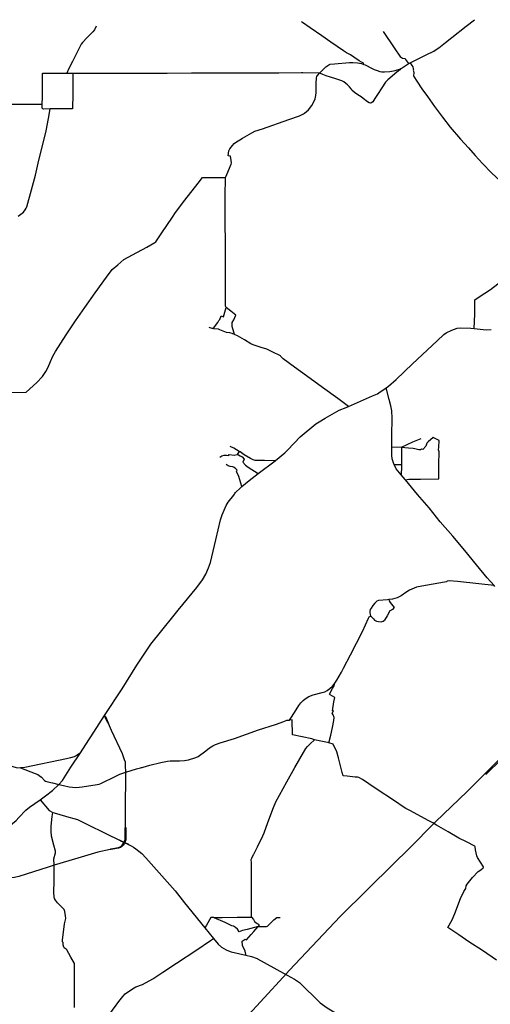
# Model space of a CAD drawing. Header units: millimetres. Extents: x 664923 to 767831, y 3118803 to 3207600.
# Tile 131 of 256: x 686149 to 692367, y 3193123 to 3206129. Entities that reach past the tile are written whole.
import ezdxf

# ---------------------------------------------------------------- set-up
doc = ezdxf.new("R2010")
doc.units = ezdxf.units.MM
doc.layers.add('roads_2', color=2, linetype='Continuous')
doc.layers.add('roads_3', color=3, linetype='Continuous')

msp = doc.modelspace()

# ---------------------------------------------------------------- linework, layer by layer
at = {"layer": 'roads_2'}
for points in [[(691289.83, 3205550.74), (691307.47, 3205559.36), (691518.59, 3205662.55), (691619.05, 3205712.54), (691640.13, 3205724.17), (691688.64, 3205755.57), (691775.32, 3205827.18), (691856.34, 3205892.03), (692046.46, 3206042.9), (692156.03, 3206128.69)], [(691207.46, 3205618.17), (691194.4, 3205623.3), (691185.04, 3205634.5), (691101.79, 3205755.13), (690957.18, 3205973.61)], [(690114.19, 3205426.56), (690195.65, 3205505.85), (690231.78, 3205531.06), (690252.89, 3205540.38), (690307.6, 3205546.81), (690507.37, 3205562.76), (690551.3, 3205563.48), (690610.81, 3205558.71), (690663.71, 3205548.09), (690695.37, 3205538.65), (690714.15, 3205533.05), (690740.71, 3205520.6), (690779.7, 3205499.16), (690832.66, 3205470.36), (690873.15, 3205455.38), (690907.09, 3205444.67), (690935.16, 3205439.16), (690968.71, 3205438.56), (691040.32, 3205443.43), (691108.75, 3205458.83), (691178.56, 3205480.64), (691186.51, 3205483.12)], [(691239.56, 3205612.7), (691207.46, 3205618.17)], [(691289.83, 3205550.74), (691252.69, 3205604), (691239.56, 3205612.7)], [(691267.81, 3205536.33), (691283.51, 3205546.6)], [(691283.51, 3205546.6), (691289.83, 3205550.74)], [(691307.47, 3205559.36), (691330.59, 3205524.03), (691340.89, 3205504.51), (691349.02, 3205477.47), (691350.27, 3205471.47), (691349.63, 3205460.73), (691351.26, 3205450.99), (691355.79, 3205424.06)], [(686448.2, 3205010.98), (686450.62, 3205104.44), (686449.43, 3205292.61), (686448.75, 3205405.79), (686451.81, 3205416.43), (686455.68, 3205420.86), (686477.63, 3205421.91), (686771.31, 3205422.49)], [(686771.31, 3205422.49), (686849.95, 3205422.5), (687086.83, 3205422.51), (687415.44, 3205422.55), (687739.96, 3205423.89), (688098.07, 3205424.2), (688416.98, 3205424.63), (688771.93, 3205426.99), (689013.38, 3205425.65), (689287.63, 3205427.17), (689573.69, 3205427.73), (689873.84, 3205429.44)], [(689873.84, 3205429.44), (689890.03, 3205429.25)], [(689890.03, 3205429.25), (690114.19, 3205426.56)], [(691186.51, 3205483.12), (691195.76, 3205489.17)], [(691195.76, 3205489.17), (691204.19, 3205494.69)], [(691204.19, 3205494.69), (691214.25, 3205501.28)], [(691214.25, 3205501.28), (691229.47, 3205511.24)], [(691229.47, 3205511.24), (691242.03, 3205519.46)], [(691242.03, 3205519.46), (691267.81, 3205536.33)], [(691355.79, 3205424.06), (691353.34, 3205394.58)], [(691353.34, 3205394.58), (691353.75, 3205387.38), (691355.55, 3205380.14), (691396.84, 3205315.91), (691463.93, 3205214.37), (691534.79, 3205113.2), (691631.36, 3204980.11), (691734.24, 3204839.57), (691836.63, 3204710.96), (691973.22, 3204551.67), (692077.23, 3204433.98), (692165.71, 3204335.55), (692264.32, 3204228.19), (692383.63, 3204105.69), (692500.3, 3203993.75), (692621.68, 3203874.89), (692737.33, 3203765.68), (692872.17, 3203634.83), (692995.01, 3203516.32), (693121.82, 3203396.08), (693234.64, 3203290.9), (693271.93, 3203261.91), (693284.83, 3203250.92)], [(685893.17, 3205010.76), (686448.2, 3205010.98)], [(689000.93, 3199882.22), (689015.66, 3199897.7), (689051.16, 3199933.55), (689085.25, 3199961.73), (689179.7, 3200039.81), (689301.84, 3200133), (689522.35, 3200301.25), (689528.99, 3200306.32), (689652.35, 3200407.56), (689692.28, 3200448.26), (689853.32, 3200618.14), (690062.41, 3200789.53), (690105.38, 3200818.59), (690186.54, 3200864.21), (690368.22, 3200969.25), (690463.03, 3201007.66), (690493.58, 3201020.98), (690809.19, 3201158.64), (690876.02, 3201188.09), (690894.35, 3201199.73), (690991.24, 3201266.14), (691021.47, 3201286.86), (691121.83, 3201377.11), (691337.44, 3201582.63), (691662.53, 3201886.33), (691753.4, 3201968.27), (691785.43, 3201991.12), (691857.13, 3202026.32), (691926.84, 3202052.99), (691979.08, 3202059.53), (692109.17, 3202053.19), (692153.45, 3202049.02), (692313.9, 3202033.92), (692376.51, 3202038.16)], [(692428.47, 3198643.16), (692415.96, 3198656.96), (692326.3, 3198755.89), (692184.3, 3198926.63), (692028.75, 3199115.06), (691870.05, 3199306.53), (691706.26, 3199497.63), (691558.2, 3199678.86), (691405.38, 3199858.33), (691245.95, 3200048.86), (691241.24, 3200054.49), (691190.12, 3200115.71), (691123.55, 3200195.43), (691094.96, 3200253.55), (691090.2, 3200263.23), (691070.48, 3200326.48), (691067.66, 3200377.35), (691067.64, 3200486.79), (691067.58, 3200638.38), (691068.04, 3200867.06), (691065.87, 3200960.31), (691053.37, 3201026.34), (691030.81, 3201109.69), (690991.24, 3201266.14)], [(687973.78, 3197995.42), (688244.51, 3198328.92), (688490.03, 3198629.18), (688563.88, 3198731.38), (688606.51, 3198804.02), (688645.05, 3198887.21), (688670.59, 3198958.51), (688739.07, 3199258.71), (688800.29, 3199522.63), (688823.07, 3199588.92), (688875.59, 3199709.9), (688903.32, 3199756.42), (688976.46, 3199849.25)], [(688976.46, 3199849.25), (688985.13, 3199860.93)], [(688985.13, 3199860.93), (688990.87, 3199868.67)], [(688990.87, 3199868.67), (689000.93, 3199882.22)], [(686668.31, 3196027.54), (686713.77, 3196081.19), (686827.02, 3196254.37), (686952.04, 3196445.09), (687023.65, 3196554.35), (687129.75, 3196716.96), (687271.5, 3196938.25), (687501.48, 3197290.19), (687697.89, 3197601.07), (687882.35, 3197881.3), (687933.05, 3197946.53)], [(687933.05, 3197946.53), (687973.78, 3197995.42)], [(684338.4, 3196952.43), (684373.04, 3196938.56), (684577.61, 3196856.89), (685018.08, 3196679.86), (685265.17, 3196581.85), (685311.87, 3196562.4), (685598.63, 3196446.91), (685872.66, 3196337.76), (685909.6, 3196322.81), (686057.95, 3196262.78), (686103.97, 3196252.81), (686158.57, 3196246.24), (686355.71, 3196170.75), (686386.79, 3196157.76), (686408.26, 3196146.7), (686436.03, 3196121.56), (686475.33, 3196078.2), (686488.31, 3196070.96), (686521.43, 3196062.42), (686580.81, 3196050.35), (686668.31, 3196027.54)], [(687321.43, 3196830.86), (687314.05, 3196839.82), (687274.64, 3196922.15), (687271.5, 3196938.25)], [(687271.5, 3196938.25), (687281.85, 3196925.72), (687320.05, 3196842.32), (687321.43, 3196830.86)], [(687548.29, 3195461.14), (687546.76, 3195675.92), (687550.19, 3196189.7), (687548.42, 3196278.15), (687545.33, 3196319.42), (687535.82, 3196350.6), (687505.45, 3196431.02), (687362.68, 3196741.33), (687321.43, 3196830.86)], [(686952.04, 3196445.09), (686908.74, 3196415.55), (686868.03, 3196392.65), (686822.28, 3196377.66), (686769.14, 3196365.59), (686219.19, 3196248.78), (686158.57, 3196246.24)], [(686417.92, 3195822.92), (686492.24, 3195874.45), (686582.02, 3195948.13), (686668.31, 3196027.54)], [(685586.5, 3195127.6), (685756.79, 3195268.54), (686100.59, 3195552), (686139.98, 3195589.99), (686229.35, 3195687.05), (686278.05, 3195726.92), (686417.92, 3195822.92)], [(686417.92, 3195822.92), (686540.43, 3195684.72), (686585.89, 3195656.92), (686634.26, 3195643.11), (686800.43, 3195595.81), (686863.63, 3195578.09), (686914.13, 3195562.23), (687028.9, 3195507.86), (687296.01, 3195375.34), (687466.25, 3195290.45)], [(687548.29, 3195461.14), (687552.29, 3195449.15), (687553.05, 3195316.59), (687549.91, 3195296.57), (687542.67, 3195271.72), (687536.72, 3195260.14), (687534.19, 3195255.23), (687528.67, 3195244.47), (687515.5, 3195225.75), (687498.69, 3195206.72), (687481.74, 3195195.01), (687453.49, 3195186.27), (687355.91, 3195166.68), (687342.67, 3195168.41)], [(687342.67, 3195168.41), (687353.82, 3195174.92), (687455.8, 3195195.08), (687478.42, 3195203.72), (687492.2, 3195213.68), (687507.86, 3195229.52), (687521.03, 3195249.41), (687525.88, 3195259.19), (687528.35, 3195264.17), (687534.27, 3195276.13), (687541.18, 3195298.62), (687543.47, 3195317.26), (687544.42, 3195343.96), (687543.23, 3195449.14), (687548.29, 3195461.14)], [(687592.56, 3195230.35), (687583.54, 3195231.76), (687534.19, 3195255.23), (687525.88, 3195259.19), (687484.83, 3195278.71), (687466.25, 3195290.45)], [(687466.25, 3195290.45), (687488.91, 3195283.25), (687528.35, 3195264.17), (687536.72, 3195260.14), (687585.37, 3195236.61), (687592.56, 3195230.35)], [(687342.67, 3195168.41), (687182.46, 3195133.8), (686917.95, 3195052.73), (686604.4, 3194959.8), (686523.52, 3194935.83), (686139.23, 3194813.25), (686082.01, 3194798.21), (686045.05, 3194793.49), (686013.6, 3194790.23), (685932.4, 3194792.27), (685843.75, 3194795.56), (685827.33, 3194796.76), (685810.62, 3194800.39), (685777.63, 3194813.01), (685755.61, 3194827.98), (685715.55, 3194868.99), (685572.22, 3195031.28)], [(687592.56, 3195230.35), (687603.9, 3195224.84)], [(687603.9, 3195224.84), (687611.34, 3195221.22)], [(687611.34, 3195221.22), (687620.65, 3195216.69)], [(687620.65, 3195216.69), (687651.06, 3195198.59), (687685.15, 3195177.1), (687723.36, 3195147.77), (687761.62, 3195114.47), (687814.33, 3195058.26)], [(687814.33, 3195058.26), (688201.15, 3194620.4), (688327.16, 3194462.05), (688596.42, 3194133.56), (688709.75, 3193991.24), (688769.45, 3193919.29), (688814.23, 3193876.28), (688877.51, 3193841.9), (688887.03, 3193838.23), (688945.04, 3193815.92), (689136.3, 3193773.2), (689211.9, 3193753.61), (689285.53, 3193725.81)], [(689285.53, 3193725.81), (689292.84, 3193721.78)], [(689292.84, 3193721.78), (689633.47, 3193533.42), (689779.22, 3193456.64), (689844.91, 3193409.8), (690119.52, 3193143.47), (690210.64, 3193078.3), (690461.22, 3192924.99), (690946.85, 3192627.89), (691211.18, 3192466.88), (691232.11, 3192451.48), (691291.15, 3192408.04), (691341.13, 3192362.36), (691386.14, 3192309.57), (691558.05, 3192087.06), (691800.6, 3191779.4), (692023.31, 3191494.53), (692035.4, 3191479.06), (692126.32, 3191362.78), (692200.25, 3191266.15), (692275.53, 3191178.82), (692318.04, 3191148.27), (692356.11, 3191125.98), (692783.99, 3190958.06), (692836.15, 3190924.63)]]:
    msp.add_lwpolyline(points, dxfattribs=at)
at = {"layer": 'roads_3'}
for points in [[(689884.51, 3206090.33), (689872.12, 3206098.41)], [(689872.12, 3206098.41)], [(690695.37, 3205538.65), (690692.67, 3205548.06), (690685.09, 3205558.98), (690663.87, 3205569.68), (690634.27, 3205584.14), (690565.45, 3205634.31), (690521.25, 3205663.26), (690467.11, 3205692.96), (690425.54, 3205717.81), (690342.99, 3205773.5), (690259.92, 3205832.4), (690141.06, 3205916.49), (689986.46, 3206021.85), (689884.51, 3206090.33)], [(687159.94, 3206042.38), (687136.43, 3205994.61), (687114.39, 3205970.31), (687042.08, 3205895.29), (686977.49, 3205828.22), (686960.03, 3205806.54), (686924.21, 3205733.95), (686847.67, 3205576.73), (686794.75, 3205474.87), (686771.31, 3205422.49)], [(686849.95, 3205422.5), (686851.14, 3205148.88), (686848.09, 3204951.2), (686552.93, 3204950.02), (686462.16, 3204948.63), (686453.54, 3204952.17), (686447.61, 3204961.51), (686448.2, 3205010.98)], [(689913.94, 3204892.01), (689965.9, 3204938.2), (690010.73, 3204996.69), (690030.92, 3205034.53), (690050.69, 3205083.86), (690061.32, 3205127.06), (690063.89, 3205167.13), (690063.98, 3205287.47), (690069.93, 3205362.1), (690073.59, 3205378.27), (690082.64, 3205390.85), (690114.19, 3205426.56)], [(691178.56, 3205480.64), (691171.52, 3205468.54), (691132.99, 3205434.56), (691011.83, 3205335.09), (690981.77, 3205303.52), (690933.29, 3205229.51), (690875.1, 3205138.9), (690840.29, 3205087.89), (690812.89, 3205043.83), (690798.38, 3205031.72), (690783.42, 3205026.59), (690765.7, 3205029.88), (690741.95, 3205042.17), (690685.59, 3205088.43), (690662.34, 3205109.51), (690638.05, 3205124.89), (690601.26, 3205143.97), (690573.41, 3205166.78), (690538.23, 3205197.75), (690527.14, 3205215.8), (690504.97, 3205241.61), (690481.5, 3205266.93), (690457.11, 3205287.85), (690432.88, 3205308.92), (690406.37, 3205319.71), (690326.95, 3205346.87), (690255.07, 3205371.71), (690199.38, 3205387.39), (690155.61, 3205403.75), (690125.29, 3205417.89), (690114.19, 3205426.56)], [(686128.07, 3203533.62), (686197.76, 3203585.83), (686222.03, 3203615.67), (686234.63, 3203637.51), (686243.32, 3203657.9), (686304.26, 3203880.24), (686356.14, 3204076.2), (686403.85, 3204272.55), (686452.81, 3204462.7), (686498.19, 3204659.7), (686530.22, 3204824.04), (686552.93, 3204950.02)], [(688987.1, 3201972.51), (688978.7, 3202000.55), (688954.58, 3202074.85), (688957.49, 3202127.46), (688977.36, 3202162.29), (689006.43, 3202225.42), (688940.63, 3202277.87), (688878.9, 3202327.12), (688868.43, 3202342.66), (688866.69, 3202434.68), (688866.56, 3202767.67), (688866.38, 3202948.54), (688866.74, 3203152.43), (688864.17, 3203478.7), (688864.41, 3203817.65), (688867.97, 3204024.11), (688870.08, 3204043.43), (688886.38, 3204085.61), (688945.27, 3204218.43), (688947.48, 3204238.47), (688944.48, 3204266.96), (688933.56, 3204326.14), (688902.7, 3204332.09), (688913.2, 3204397.14), (688925.93, 3204424.5), (688958.78, 3204466.45), (688982.88, 3204491.7), (689002.29, 3204506.74), (689093.89, 3204563), (689216.66, 3204635.2), (689257.66, 3204658.34), (689357.92, 3204687.98), (689706.86, 3204809.23), (689845.31, 3204859.82), (689899.72, 3204884.42)], [(689899.72, 3204884.42), (689913.94, 3204892.01)], [(686034.23, 3201205.19), (686234.75, 3201207.11), (686376.31, 3201334.7), (686449.26, 3201416.93), (686495.02, 3201480.16), (686527.41, 3201539.92), (686556.03, 3201611.66), (686588.2, 3201685.74), (686623.33, 3201744.78), (686765.01, 3201967.09), (686887.39, 3202152.03), (687011.3, 3202327.78), (687144.21, 3202519.11), (687296.96, 3202728.46), (687370.72, 3202829.54), (687443.74, 3202891.02), (687525.88, 3202960.24), (687640.05, 3203022.84), (687827.13, 3203125.3), (687935.3, 3203187.12), (687946.72, 3203196.04), (688027.6, 3203313.8), (688167.16, 3203521.8), (688205.99, 3203579.72), (688333.07, 3203744.03), (688506.34, 3203967.98), (688562.95, 3204042.09), (688570.99, 3204046.13), (688731.04, 3204045.76), (688870.08, 3204043.43)], [(692153.45, 3202049.02), (692162.49, 3202239.89), (692162.86, 3202430.1), (692220.39, 3202465.99), (692370.96, 3202565.95), (692464.11, 3202641.47), (692549.45, 3202725.67), (692547.85, 3202804.01), (692593.31, 3202802.13), (692618.56, 3202792.27), (692725.23, 3202710.99), (692794.87, 3202675.17), (692819.44, 3202656.73)], [(688710.04, 3202047.68), (688724.07, 3202071.74), (688765.74, 3202126.73), (688780.33, 3202153.66), (688792.13, 3202167.44), (688810.78, 3202215.61), (688839.89, 3202203.89), (688878.9, 3202327.12)], [(688987.1, 3201972.51), (688956.89, 3201981.45), (688924.36, 3201990.35), (688882.63, 3201995.88), (688836.5, 3202015.6), (688792.94, 3202034.22), (688777.33, 3202041.11), (688713.85, 3202046.98), (688710.04, 3202047.68), (688693.43, 3202050.78), (688651.15, 3202062.06)], [(689569.25, 3201702.49), (689509, 3201729.58), (689414.85, 3201774.7), (689339.48, 3201799.92), (689234.36, 3201833.87), (689203.82, 3201848.33), (689117.86, 3201898.47), (689024.67, 3201952.87), (688987.1, 3201972.51)], [(689584.07, 3201694.46), (689569.25, 3201702.49)], [(689593.55, 3201687.71), (689584.07, 3201694.46)], [(689599.11, 3201680.2), (689593.55, 3201687.71)], [(689602.16, 3201677.49), (689599.11, 3201680.2)], [(689613.02, 3201664.55), (689602.16, 3201677.49)], [(690493.58, 3201020.98), (690350.59, 3201126.63), (690150.43, 3201270.16), (689937.36, 3201425.23), (689781.39, 3201540.27), (689630.88, 3201647.35), (689613.02, 3201664.55)], [(691245.95, 3200048.86), (691267.75, 3200057.2), (691289.91, 3200059.16), (691445.25, 3200059.34), (691685.33, 3200061.94), (691688.34, 3200253.92), (691689.77, 3200420.23), (691684.12, 3200447.59), (691684.52, 3200484), (691691.71, 3200568.44), (691609.64, 3200611.04), (691547.2, 3200554.31), (691529.94, 3200533.93), (691516.56, 3200496.92), (691476.7, 3200453.29), (691457.86, 3200456.36), (691442.83, 3200446.76), (691424.03, 3200447.05), (691371, 3200461.88), (691348.75, 3200465.29), (691285.13, 3200468.02), (691237.48, 3200472.21), (691204.23, 3200476.42), (691195.31, 3200478.07)], [(689522.35, 3200301.25), (689382.48, 3200306.23), (689296.91, 3200304.14), (689260.52, 3200308.15), (689234.95, 3200315.33), (689197.44, 3200330.83), (689114.98, 3200379.43), (689062.04, 3200419.53), (689050.12, 3200426.31), (688976.33, 3200468.3), (688930.84, 3200491.03)], [(691067.64, 3200486.79), (691195.38, 3200483.15), (691344, 3200550.85), (691451.79, 3200596.79)], [(691195.38, 3200483.15), (691195.31, 3200478.07), (691194.17, 3200376.95), (691194.07, 3200253.61), (691194.04, 3200227.57), (691190.12, 3200115.71)], [(688791.98, 3200352.12), (688819.5, 3200367.3), (688852.21, 3200375.66), (688880.67, 3200375.9), (688908.51, 3200371.52), (688918.03, 3200383.19), (688981.98, 3200377.78), (689023.99, 3200383.3), (689039.54, 3200379.88), (689062.41, 3200368.51), (689087.89, 3200352.35), (689113.78, 3200325.39), (689096.68, 3200282.07), (689134.07, 3200244.71), (689169.2, 3200219.04), (689301.84, 3200133)], [(689050.12, 3200426.31), (689023.99, 3200383.3)], [(689085.25, 3199961.73), (689042.35, 3200095.66), (689012.57, 3200162.38), (689020.17, 3200178.85), (689003.67, 3200196.77), (688983.7, 3200215.54), (688966.93, 3200222.86), (688928.24, 3200226.14), (688904.22, 3200237.25), (688875.47, 3200255.21)], [(691094.96, 3200253.55), (691194.07, 3200253.61)], [(691787.27, 3198702.64), (691763.08, 3198698.21), (691462.04, 3198645.22), (691390.62, 3198631.39), (691299.35, 3198594.81), (691265.68, 3198569.53), (691189.11, 3198517.67), (691137.78, 3198494.12), (691073.37, 3198475.52), (691024.09, 3198469.13), (691007.35, 3198466.95), (690887.62, 3198456.93), (690867.27, 3198446.54), (690840.54, 3198421.09), (690814.47, 3198389.62), (690790.77, 3198355.3), (690780.68, 3198336.46), (690776.37, 3198317.41), (690775.57, 3198296.13), (690778.32, 3198269.73), (690784.93, 3198253.74)], [(691798.66, 3198712.59), (691787.27, 3198702.64)], [(692415.96, 3198656.96), (692212.96, 3198678.09), (691933.67, 3198707.07), (691821.99, 3198716.71), (691798.66, 3198712.59)], [(691024.09, 3198469.13), (691028.91, 3198452.7), (691042.95, 3198431.59), (691097.59, 3198364.01), (691073.94, 3198336.58), (691061.43, 3198327.64), (691040.1, 3198319.76), (691003.6, 3198253.92), (690967.44, 3198195.49)], [(689714.51, 3193572.8), (690384.86, 3194283.16), (690745.57, 3194640.53), (691088.74, 3194979.56), (691290.57, 3195175.32), (691644.42, 3195531.23), (692058.9, 3195933.31), (692201.06, 3196073.1), (692524.61, 3196394.3), (692668.71, 3196534.68), (692829.88, 3196691.14), (692979.69, 3196844.43), (693491.84, 3197349.64), (693510.01, 3197367.57), (693618.44, 3197474.53), (693763.37, 3197616.01), (693929.42, 3197778.72), (694073.07, 3197902.63), (694214.24, 3198008.42), (694317.02, 3198078.3), (694596.1, 3198250.43)], [(690428.9, 3197562.15), (690520.44, 3197740.45), (690676.06, 3198046.68), (690755.46, 3198224), (690765.21, 3198239.81), (690774.23, 3198245.71)], [(690774.23, 3198245.71), (690782.29, 3198251.74)], [(690782.29, 3198251.74), (690784.93, 3198253.74)], [(690784.93, 3198253.74), (690821.28, 3198212.99), (690838.29, 3198198.23), (690862.82, 3198184.41), (690889.66, 3198179.57), (690922.61, 3198176.46), (690949.85, 3198184.63), (690967.44, 3198195.49)], [(694604.76, 3198233.19), (694590.77, 3198225.36), (694317.28, 3198057.27), (694235.55, 3198001.7), (694146.53, 3197940.9), (694044.3, 3197858.49), (693973.62, 3197797.42), (693900.97, 3197730.55), (693809.36, 3197636.9), (693548.87, 3197378.45), (693527.87, 3197360.68), (693504.07, 3197340.53), (693487.98, 3197326.93), (693358.57, 3197194.32), (693352.65, 3197188.24), (693257.39, 3197095.02), (693010.26, 3196849.81), (692776.98, 3196620.97), (692606.48, 3196456.71), (692512.46, 3196361.24), (692306.31, 3196159.02)], [(689715.45, 3196877.94), (689739.33, 3196916.76), (689801.47, 3197014.53), (689836.49, 3197072.02), (689862.48, 3197106.17), (689894.32, 3197138.02), (689922.29, 3197158.61), (689969.51, 3197186.97), (690027.56, 3197210.89), (690146.42, 3197240.15), (690179.19, 3197249.88), (690211.55, 3197267.95), (690246.66, 3197294.4), (690281.13, 3197323.72), (690303.22, 3197350.53), (690339.58, 3197406.32), (690400.57, 3197510.23)], [(690400.57, 3197510.23), (690428.9, 3197562.15)], [(690233.26, 3196577.05), (690258.09, 3196679.36), (690280.95, 3196781.17), (690297.23, 3196871.7), (690302.71, 3196911.43), (690291.09, 3196946.81), (690275.43, 3196966.87), (690293.73, 3196997.26), (690281.02, 3196999.69), (690300.49, 3197120.35), (690312.06, 3197174.6), (690249.58, 3197209.15), (690241.46, 3197218.77), (690281.1, 3197292.81), (690306.68, 3197340.39), (690303.22, 3197350.53)], [(687779.2, 3196255.87), (687868.32, 3196280.58), (688015.9, 3196314.9), (688102.62, 3196334.4), (688138.31, 3196338.64), (688261.73, 3196338.82), (688327.86, 3196342.74), (688381.24, 3196352.15), (688474.93, 3196383.35), (688508.04, 3196395.68), (688610.02, 3196469.5), (688657.79, 3196509.52), (688699.03, 3196536), (688734.69, 3196554.67), (688798.08, 3196576.65), (688987.95, 3196635.85), (689305.06, 3196747.23), (689528.45, 3196817.96), (689638.11, 3196859.19), (689676.28, 3196874.05), (689715.45, 3196877.94)], [(691607.83, 3195518.5), (691555.06, 3195546.38), (691301.67, 3195683.06), (691250.08, 3195709.52), (691213.85, 3195733.35), (691112.18, 3195800.39), (690846.55, 3195978.56), (690677.95, 3196091.93), (690629.24, 3196119.3), (690614.15, 3196122.79), (690582.61, 3196124.86), (690476.37, 3196136.62), (690424.27, 3196141.8), (690409.97, 3196185.26), (690361.1, 3196380.23), (690340.75, 3196458.1), (690290.23, 3196560.47), (690233.26, 3196577.05), (690213.58, 3196582.78), (690128.63, 3196600.07), (690043.4, 3196616.49), (690008.54, 3196627.7), (689751.61, 3196683.85), (689748.11, 3196879.28), (689715.45, 3196877.94)], [(689242.58, 3195106.88), (689292.21, 3195204.63), (689362.44, 3195348.48), (689379.93, 3195389.89), (689428.69, 3195523.2), (689503.92, 3195722.58), (689533.61, 3195796.39), (689581.02, 3195883.99), (689676.63, 3196063.34), (689783.54, 3196252.64), (689897.01, 3196448.9), (689928.27, 3196503), (689953.3, 3196530.41), (689987.79, 3196565.66), (690043.4, 3196616.49)], [(686668.31, 3196027.54), (686726.4, 3196014.68), (686803.93, 3195996.82), (686848.58, 3195990.42), (686887.44, 3195988), (686935.23, 3195989.59), (686976.62, 3195994.73), (687174.95, 3196024.98), (687199.98, 3196031.48), (687219.67, 3196039.11), (687419.39, 3196135.45), (687474.31, 3196162.97), (687550.19, 3196189.7)], [(687550.19, 3196189.7), (687692.36, 3196231.78), (687746.4, 3196246.77)], [(687746.4, 3196246.77), (687757.74, 3196249.91)], [(687757.74, 3196249.91), (687766.41, 3196252.31)], [(687766.41, 3196252.31), (687779.2, 3196255.87)], [(686716.08, 3193973.46), (686733.23, 3194111.06), (686742.13, 3194184.88), (686757.71, 3194257.4), (686754.54, 3194291.48), (686744.52, 3194349.14), (686735.21, 3194375.88), (686721.39, 3194394.74), (686650.45, 3194464.45), (686624.3, 3194496.75), (686608.56, 3194521.59), (686604.39, 3194542.41), (686602.04, 3194601.19), (686603.43, 3194752.57), (686605.18, 3194919.02), (686604.4, 3194959.8), (686601.56, 3195044.45), (686620.24, 3195125.05), (686623.12, 3195146.38), (686601.25, 3195225.91), (686567.48, 3195343.2), (686562.99, 3195409.58), (686563.75, 3195474.82), (686576.41, 3195602.48), (686585.89, 3195656.92)], [(691657.12, 3195491.15), (691607.83, 3195518.5)], [(692449.47, 3193706.08), (692263.83, 3193832.11), (692084.43, 3193948.75), (691949.06, 3194041.68), (691803.84, 3194137.32), (691863.99, 3194239.53), (691899.6, 3194323.22), (691971.49, 3194519.36), (692018.47, 3194614.17), (692042.42, 3194651.08), (692046.76, 3194685.94), (692060.83, 3194708.89), (692129.6, 3194796.86), (692207.48, 3194876.07), (692241.76, 3194900.22), (692273.12, 3194926.05), (692277.34, 3194933.02), (692274.89, 3194940.74), (692197.75, 3195060.8), (692189.87, 3195082.8), (692172.61, 3195165.03), (692166.81, 3195201.44), (692162.32, 3195210.86), (692051.27, 3195267.67), (691950.7, 3195319.19), (691810.31, 3195402.83), (691657.12, 3195491.15)], [(689210.69, 3194272.8), (689209.56, 3194446.65), (689210.56, 3194671.46), (689210.89, 3194843.03), (689209.92, 3194991.33), (689209.03, 3195033.48), (689214.97, 3195052.52), (689237.53, 3195099.6)], [(689237.53, 3195099.6), (689242.58, 3195106.88)], [(688715.1, 3194268.75), (688672.91, 3194269.31), (688617.55, 3194168.28), (688596.42, 3194133.56)], [(688715.1, 3194268.75), (688824.01, 3194271.27), (689024.44, 3194272.25), (689210.69, 3194272.8), (689236.61, 3194245.19), (689252.1, 3194217.4), (689266.98, 3194201.65), (689284.45, 3194192.38), (689302.57, 3194182.91), (689308.93, 3194176.36), (689307.88, 3194164.3), (689301.46, 3194150.58)], [(689301.46, 3194150.58), (689249.88, 3194138.09), (689154.09, 3194109.73), (689091.67, 3194096.04), (689047.24, 3194080.36), (689024.93, 3194116.77), (689002.43, 3194139.25), (688975.68, 3194153.36), (688953.43, 3194160.46), (688906.54, 3194180.89), (688862.74, 3194203.02), (688720.5, 3194263.66), (688715.1, 3194268.75)], [(689408.85, 3194151.84), (689411.85, 3194152.08), (689421.79, 3194157.02), (689507.14, 3194236.94), (689547.95, 3194270.02), (689591.99, 3194270.12)], [(689136.3, 3193773.2), (689135.74, 3193786.35), (689128.01, 3193825.28), (689093.79, 3193899.91), (689088.47, 3193957.58), (689127.94, 3193982.32), (689144.56, 3193974.9), (689209.2, 3194044.1), (689243.22, 3194083.71), (689301.46, 3194150.58)], [(689301.46, 3194150.58), (689401.84, 3194151.3)], [(689401.84, 3194151.3), (689408.85, 3194151.84)], [(686715.12, 3193957.99), (686716.08, 3193973.46)], [(687339.85, 3192996.05), (687458.96, 3193157.85), (687511.21, 3193227.69), (687542.34, 3193261.42), (687639.44, 3193327.73), (687685, 3193352.31), (687772.63, 3193386.39), (687908.18, 3193457.58), (688042.3, 3193546.36), (688221.29, 3193666.53), (688487.54, 3193842.91), (688671.59, 3193967.15), (688709.75, 3193991.24)], [(686716.5, 3193946.97), (686715.12, 3193957.99)], [(686722.46, 3193940.64), (686716.5, 3193946.97)], [(686875, 3193080.54), (686874.79, 3193304.56), (686872.93, 3193609.47), (686873.41, 3193650.36), (686871.82, 3193660.85), (686826.81, 3193743.88), (686771.87, 3193841.23), (686762.29, 3193851.57), (686738.35, 3193867.09), (686732.56, 3193877.16), (686723.79, 3193908.55), (686721.67, 3193927.58), (686722.46, 3193940.64)], [(683082.3, 3185670.63), (683613.95, 3186905.2), (683942.8, 3187430.89), (684895.18, 3188573.78), (685570.57, 3189423.37), (686319.06, 3190205.41), (688329.2, 3192154.08), (688600.87, 3192422.53), (689130.17, 3192934.91), (689628.67, 3193479.18)], [(689628.67, 3193479.18), (689714.51, 3193572.8)]]:
    msp.add_lwpolyline(points, dxfattribs=at)

doc.saveas('drawing.dxf')
